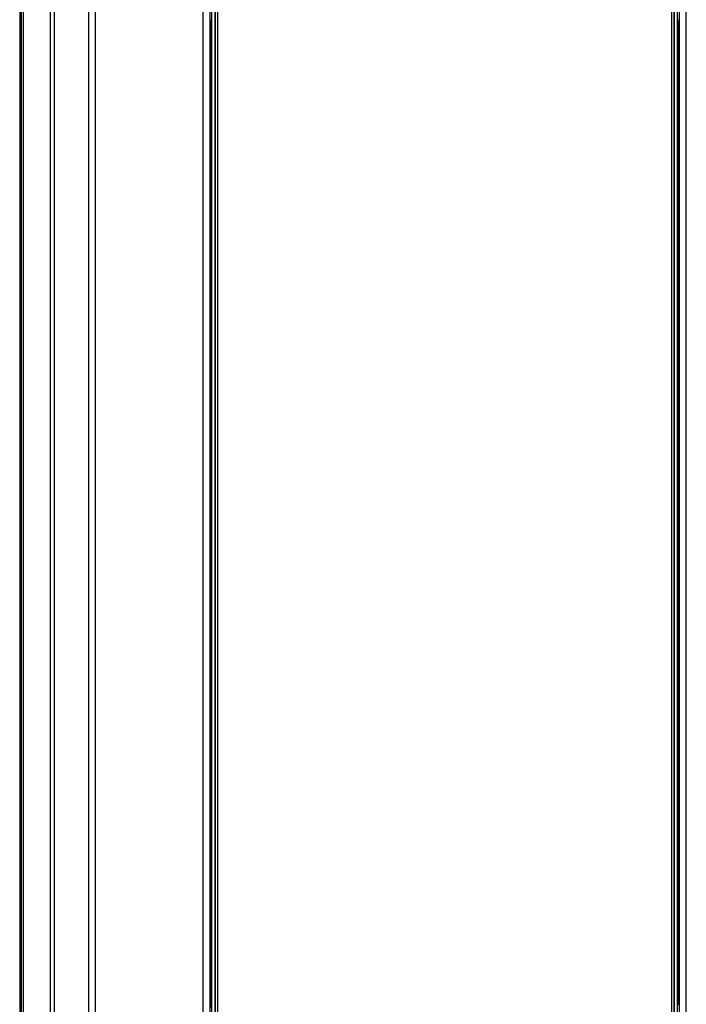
# Model space of a CAD drawing. Header units: inches. Extents: x 0 to 117, y 0 to 83.
# Tile 9 of 77: x 7.79 to 11.59, y 37.95 to 43.56. Entities that reach past the tile are written whole.
import ezdxf

# ---------------------------------------------------------------- set-up
doc = ezdxf.new("R2010")
doc.units = ezdxf.units.IN
doc.header["$LTSCALE"] = 6.431102
doc.header["$MEASUREMENT"] = 0
doc.layers.get('0').update_dxf_attribs({"linetype": 'CONTINUOUS'})

msp = doc.modelspace()

# ---------------------------------------------------------------- linework, layer by layer
at = {"color": 7, "linetype": 'CONTINUOUS'}
for p, q in [((7.7863, 55.742), (7.7863, 32.2277)), ((7.7965, 32.2345), (7.7965, 55.7358)), ((7.808, 32.2345), (7.808, 55.7358)), ((7.961, 32.2372), (7.961, 55.6135)), ((7.984, 32.2386), (7.984, 55.5837)), ((8.1781, 55.2553), (8.1781, 32.326)), ((8.2174, 32.2866), (8.2174, 55.2553)), ((8.8803, 54.9509), (8.8803, 32.3769)), ((11.5348, 32.3769), (11.5348, 54.9509)), ((8.83, 54.8733), (8.83, 32.2866)), ((8.8693, 54.8693), (8.8693, 32.326)), ((11.5458, 32.326), (11.5458, 54.8693)), ((11.5852, 32.2866), (11.5852, 54.8733)), ((8.8985, 49.3114), (8.8986, 32.3076)), ((8.8997, 49.3109), (8.8997, 32.3087)), ((8.9136, 49.3108), (8.9136, 32.3087)), ((11.5016, 49.3108), (11.5016, 32.3087)), ((11.5155, 49.3109), (11.5155, 32.3087)), ((11.5165, 32.3076), (11.5166, 49.3114)), ((8.8759, 43.5349), (8.8733, 43.5426)), ((8.8733, 43.5426), (8.8803, 43.5426)), ((11.5348, 43.5426), (11.5419, 43.5426)), ((11.5393, 43.5349), (11.5419, 43.5426)), ((8.8759, 43.5349), (8.8759, 37.9884)), ((8.8759, 43.5349), (8.8803, 43.5349)), ((11.5393, 43.5349), (11.5348, 43.5349)), ((11.5393, 37.9884), (11.5393, 43.5349)), ((8.8759, 37.9884), (8.8733, 37.9806)), ((8.8759, 37.9884), (8.8803, 37.9884)), ((11.5393, 37.9884), (11.5348, 37.9884)), ((11.5393, 37.9884), (11.5419, 37.9806)), ((8.8731, 37.9521), (8.8731, 37.961)), ((8.8803, 37.961), (8.8731, 37.961)), ((8.8731, 37.9521), (8.8803, 37.9521)), ((8.8803, 37.9806), (8.8733, 37.9806)), ((11.5419, 37.9806), (11.5348, 37.9806)), ((11.542, 37.961), (11.5348, 37.961)), ((11.5348, 37.9521), (11.542, 37.9521)), ((11.542, 37.9521), (11.542, 37.961))]:
    msp.add_line(p, q, dxfattribs=at)
for centre, start_param, end_param in [((8.8733, 43.5623), 1.570796, 3.115413), ((11.5419, 43.5623), -3.115413, -1.570796), ((8.8733, 37.961), 0.02618, 1.570796), ((8.8733, 37.9521), -4.712389, -3.167773), ((11.5419, 37.961), -1.570796, -0.02618)]:
    msp.add_ellipse(centre, major_axis=(0, 0.0197), ratio=0.008727, start_param=start_param, end_param=end_param, dxfattribs=at)

doc.saveas('drawing.dxf')
